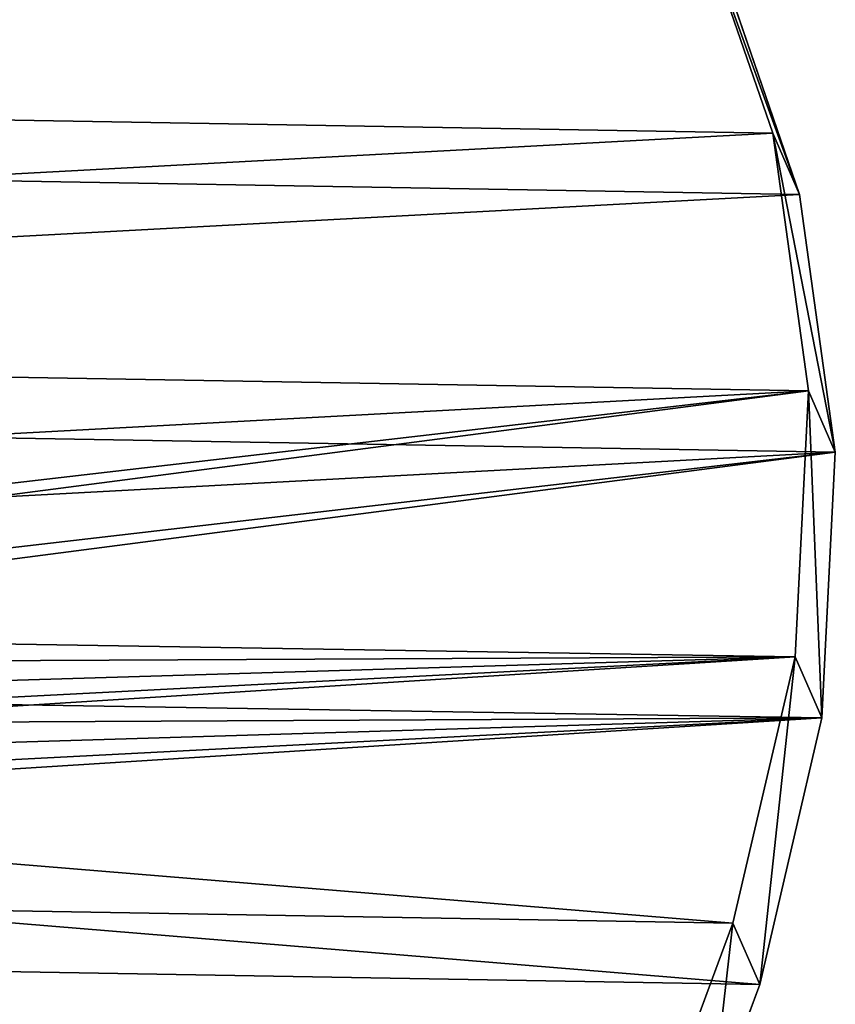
# Model space of a CAD drawing. Extents: x 0 to 196, y 0 to 405.
# Tile 227 of 256: x 154 to 196, y 72 to 123. Entities that reach past the tile are written whole.
import ezdxf

# ---------------------------------------------------------------- set-up
doc = ezdxf.new("R2010")
doc.units = 0
doc.header["$LTSCALE"] = 25.4
doc.layers.get('0').update_dxf_attribs({"color": 13, "linetype": 'CONTINUOUS'})

# ---------------------------------------------------------------- blocks, each defined once
blk = doc.blocks.new('DISK-I-7645_STL')
at = {"color": 39}
for p, q in [((89.79, -91.879, 273.567), (96.536, -94.388, 269.955)), ((89.79, -91.879, 273.567), (96.536, -94.388, 269.955)), ((137.085, -96.435, 244.608), (149.577, -92.131, 235.42)), ((137.085, -96.435, 244.608), (149.577, -92.131, 235.42)), ((93.39, -95.763, 265.034), (86.644, -93.254, 268.646)), ((93.39, -95.763, 265.034), (86.644, -93.254, 268.646)), ((146.432, -93.506, 230.499), (133.939, -97.809, 239.687)), ((146.432, -93.506, 230.499), (133.939, -97.809, 239.687)), ((96.536, -94.388, 269.955), (93.39, -95.763, 265.034)), ((96.536, -94.388, 269.955), (93.39, -95.763, 265.034)), ((96.536, -94.388, 269.955), (110.216, -97.578, 262.102)), ((96.536, -94.388, 269.955), (110.216, -97.578, 262.102)), ((107.071, -98.953, 257.181), (93.39, -95.763, 265.034)), ((107.071, -98.953, 257.181), (93.39, -95.763, 265.034)), ((123.85, -98.266, 253.579), (137.085, -96.435, 244.608)), ((123.85, -98.266, 253.579), (137.085, -96.435, 244.608)), ((137.085, -96.435, 244.608), (133.939, -97.809, 239.687)), ((137.085, -96.435, 244.608), (133.939, -97.809, 239.687)), ((110.216, -97.578, 262.102), (107.071, -98.953, 257.181)), ((110.216, -97.578, 262.102), (107.071, -98.953, 257.181)), ((110.216, -97.578, 262.102), (123.85, -98.266, 253.579)), ((110.216, -97.578, 262.102), (123.85, -98.266, 253.579)), ((133.939, -97.809, 239.687), (120.704, -99.641, 248.658)), ((133.939, -97.809, 239.687), (120.704, -99.641, 248.658)), ((123.85, -98.266, 253.579), (120.704, -99.641, 248.658)), ((123.85, -98.266, 253.579), (120.704, -99.641, 248.658)), ((120.704, -99.641, 248.658), (107.071, -98.953, 257.181)), ((120.704, -99.641, 248.658), (107.071, -98.953, 257.181))]:
    blk.add_line(p, q, dxfattribs=at)
mesh = blk.add_polyface(dxfattribs=at)
corners = [(24.131, -0.636, 290.046), (24.659, 30.17, 281.102), (23.293, 14.974, 286.221), (27.153, -16.255, 292.478), (28.196, 44.559, 274.821), (32.28, -31.478, 293.454), (33.81, 57.769, 267.542), (39.379, -45.912, 292.948), (41.357, 69.456, 259.453), (48.267, -59.183, 290.974), (50.642, 79.319, 250.763), (58.713, -70.946, 287.583), (61.423, 87.102, 241.697), (70.447, -80.898, 282.863), (73.421, 92.603, 232.49), (83.164, -88.78, 276.936), (86.327, 95.681, 223.381), (89.79, -91.879, 273.567), (99.805, 96.254, 214.605), (96.536, -94.388, 269.955), (104.166, -1.793, 239.21), (110.216, -97.578, 262.102), (104.071, 0.838, 238.535), (105.404, -4.209, 239.093), (107.454, -5.763, 238.217), (109.766, -6.039, 236.816), (111.721, -4.962, 235.265), (123.85, -98.266, 253.579), (112.795, -2.821, 233.981), (113.506, 94.309, 206.391), (127.076, 89.896, 198.949), (137.085, -96.435, 244.608), (140.163, 83.128, 192.474), (149.577, -92.131, 235.42), (152.429, 74.183, 187.133), (161.004, -85.468, 226.254), (163.554, 63.29, 183.065), (171.069, -76.616, 217.347), (173.253, 50.732, 180.374), (179.512, -65.806, 208.93), (181.272, 36.835, 179.13), (186.115, -53.317, 201.221), (187.405, 21.958, 179.366), (190.705, -39.473, 194.419), (191.493, 6.486, 181.075), (193.164, -24.632, 188.7), (193.429, -9.179, 184.214), (105.144, 2.979, 237.251), (107.099, 4.056, 235.7), (109.412, 3.78, 234.299), (111.462, 2.226, 233.423), (112.7, -0.19, 233.306)]
mesh.append_faces([[corners[k] for k in face] for face in [(0, 1, 2), (44, 45, 46)]], dxfattribs={"vtx0": -1, "color": 39})
mesh.append_faces([[corners[k] for k in face] for face in [(1, 3, 4), (4, 5, 6), (6, 7, 8), (8, 9, 10), (10, 11, 12), (12, 13, 14), (14, 15, 16), (16, 17, 18), (20, 21, 23), (23, 21, 24), (24, 21, 25), (25, 21, 26), (26, 27, 28), (29, 27, 30), (30, 31, 32), (32, 33, 34), (34, 35, 36), (36, 37, 38), (38, 39, 40), (40, 41, 42), (42, 43, 44)]], dxfattribs={"vtx0": -1, "vtx1": -1, "color": 39})
mesh.append_faces([[corners[k] for k in face] for face in [(18, 19, 20), (28, 27, 29)]], dxfattribs={"vtx0": -1, "vtx1": -1, "vtx2": -1, "color": 39})
mesh.append_faces([[corners[k] for k in face] for face in [(1, 0, 3), (4, 3, 5), (6, 5, 7), (8, 7, 9), (10, 9, 11), (12, 11, 13), (14, 13, 15), (16, 15, 17), (18, 17, 19), (20, 19, 21), (18, 20, 22), (26, 21, 27), (30, 27, 31), (32, 31, 33), (34, 33, 35), (36, 35, 37), (38, 37, 39), (40, 39, 41), (42, 41, 43), (44, 43, 45), (22, 29, 18), (29, 22, 47), (29, 47, 48), (29, 48, 49), (29, 49, 50), (29, 50, 51), (29, 51, 28)]], dxfattribs={"vtx0": -1, "vtx2": -1, "color": 39})
mesh = blk.add_polyface(dxfattribs=at)
corners = [(110.36, 92.934, 201.47), (100.925, -0.537, 233.614), (96.659, 94.879, 209.684), (101.999, 1.604, 232.33), (103.954, 2.681, 230.779), (106.266, 2.405, 229.378), (108.316, 0.851, 228.502), (109.554, -1.565, 228.386), (109.649, -4.196, 229.06), (21.514, 28.795, 276.181), (20.986, -2.01, 285.125), (20.147, 13.599, 281.3), (24.008, -17.629, 287.557), (25.05, 43.184, 269.901), (29.134, -32.853, 288.533), (30.665, 56.394, 262.621), (36.234, -47.287, 288.027), (38.212, 68.081, 254.532), (45.121, -60.557, 286.053), (47.496, 77.944, 245.842), (55.567, -72.321, 282.663), (58.277, 85.727, 236.776), (67.301, -82.273, 277.942), (70.276, 91.228, 227.569), (80.019, -90.155, 272.015), (83.181, 94.306, 218.46), (86.644, -93.254, 268.646), (93.39, -95.763, 265.034), (101.02, -3.168, 234.289), (107.071, -98.953, 257.181), (102.258, -5.584, 234.172), (104.308, -7.138, 233.296), (106.621, -7.413, 231.895), (108.576, -6.337, 230.344), (120.704, -99.641, 248.658), (123.93, 88.521, 194.028), (133.939, -97.809, 239.687), (137.018, 81.754, 187.553), (146.432, -93.506, 230.499), (149.283, 72.808, 182.212), (157.858, -86.842, 221.333), (160.409, 61.915, 178.144), (167.924, -77.991, 212.426), (170.107, 49.357, 175.453), (176.367, -67.18, 204.009), (178.127, 35.46, 174.209), (182.969, -54.692, 196.3), (184.26, 20.583, 174.445), (187.559, -40.847, 189.498), (188.347, 5.111, 176.154), (190.019, -26.007, 183.78), (190.284, -10.554, 179.293)]
mesh.append_faces([[corners[k] for k in face] for face in [(9, 10, 11), (50, 49, 51)]], dxfattribs={"vtx0": -1, "color": 39})
mesh.append_faces([[corners[k] for k in face] for face in [(0, 1, 2), (1, 0, 3), (3, 0, 4), (4, 0, 5), (5, 0, 6), (6, 0, 7), (7, 0, 8), (10, 9, 12), (12, 13, 14), (14, 15, 16), (16, 17, 18), (18, 19, 20), (20, 21, 22), (22, 23, 24), (24, 25, 26), (26, 2, 27), (27, 28, 29), (28, 2, 1), (29, 33, 34), (34, 35, 36), (36, 37, 38), (38, 39, 40), (40, 41, 42), (42, 43, 44), (44, 45, 46), (46, 47, 48), (48, 49, 50)]], dxfattribs={"vtx0": -1, "vtx1": -1, "color": 39})
mesh.append_faces([[corners[k] for k in face] for face in [(27, 2, 28), (34, 8, 0)]], dxfattribs={"vtx0": -1, "vtx1": -1, "vtx2": -1, "color": 39})
mesh.append_faces([[corners[k] for k in face] for face in [(12, 9, 13), (14, 13, 15), (16, 15, 17), (18, 17, 19), (20, 19, 21), (22, 21, 23), (24, 23, 25), (26, 25, 2), (29, 28, 30), (29, 30, 31), (29, 31, 32), (29, 32, 33), (34, 33, 8), (34, 0, 35), (36, 35, 37), (38, 37, 39), (40, 39, 41), (42, 41, 43), (44, 43, 45), (46, 45, 47), (48, 47, 49)]], dxfattribs={"vtx0": -1, "vtx2": -1, "color": 39})
at = {"color": 29}
mesh = blk.add_polyface(dxfattribs=at)
corners = [(96.536, -94.388, 269.955), (86.644, -93.254, 268.646), (93.39, -95.763, 265.034), (89.79, -91.879, 273.567)]
mesh.append_faces([[corners[k] for k in face] for face in [(0, 1, 2), (1, 0, 3)]], dxfattribs={"vtx0": -1, "color": 29})
mesh = blk.add_polyface(dxfattribs=at)
corners = [(149.577, -92.131, 235.42), (133.939, -97.809, 239.687), (146.432, -93.506, 230.499), (137.085, -96.435, 244.608)]
mesh.append_faces([[corners[k] for k in face] for face in [(0, 1, 2), (1, 0, 3)]], dxfattribs={"vtx0": -1, "color": 29})
mesh = blk.add_polyface(dxfattribs=at)
corners = [(110.216, -97.578, 262.102), (93.39, -95.763, 265.034), (107.071, -98.953, 257.181), (96.536, -94.388, 269.955)]
mesh.append_faces([[corners[k] for k in face] for face in [(0, 1, 2), (1, 0, 3)]], dxfattribs={"vtx0": -1, "color": 29})
mesh = blk.add_polyface(dxfattribs=at)
corners = [(137.085, -96.435, 244.608), (120.704, -99.641, 248.658), (133.939, -97.809, 239.687), (123.85, -98.266, 253.579)]
mesh.append_faces([[corners[k] for k in face] for face in [(0, 1, 2), (1, 0, 3)]], dxfattribs={"vtx0": -1, "color": 29})
mesh = blk.add_polyface(dxfattribs=at)
corners = [(123.85, -98.266, 253.579), (107.071, -98.953, 257.181), (120.704, -99.641, 248.658), (110.216, -97.578, 262.102)]
mesh.append_faces([[corners[k] for k in face] for face in [(0, 1, 2), (1, 0, 3)]], dxfattribs={"vtx0": -1, "color": 29})

msp = doc.modelspace()

# ---------------------------------------------------------------- block references
at = {"color": 0, "rotation": 90.00000000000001}
msp.add_blockref('DISK-I-7645_STL', (96.254, -20.147, 0), dxfattribs=at)

doc.saveas('drawing.dxf')
